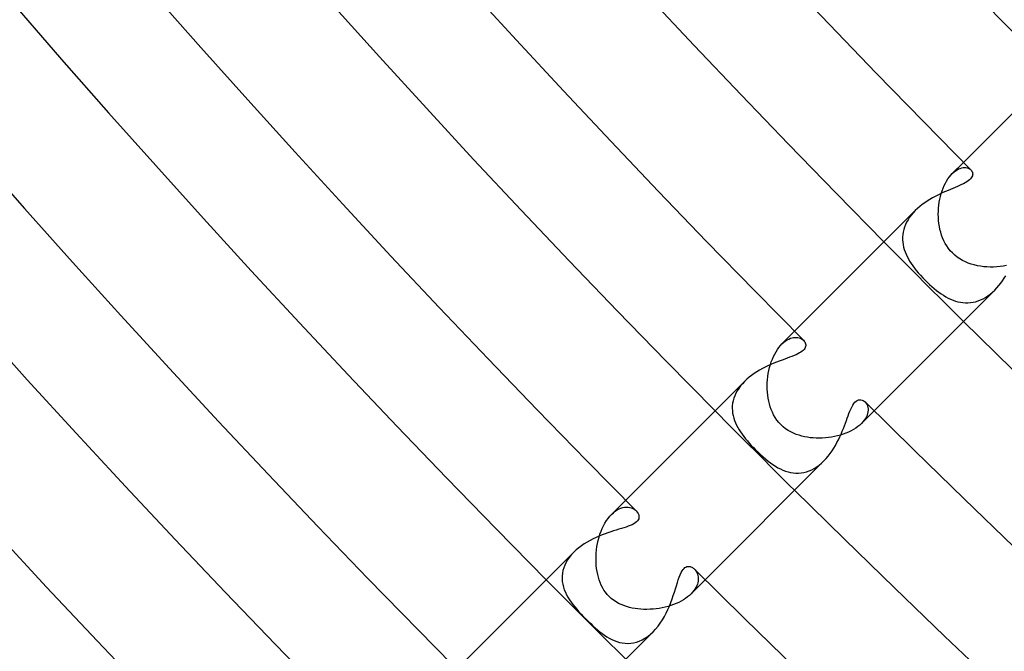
# Model space of a CAD drawing. Header units: millimetres. Extents: x -485 to 485, y -485 to 485.
# Tile 6 of 110: x -313 to -277, y -294 to -271. Entities that reach past the tile are written whole.
import ezdxf

# ---------------------------------------------------------------- set-up
doc = ezdxf.new("R2010")
doc.units = ezdxf.units.MM
doc.layers.add('HIDDEN', color=7, linetype='Continuous')
doc.layers.add('THICK', color=7, linetype='Continuous')

msp = doc.modelspace()

# ---------------------------------------------------------------- linework, layer by layer
at = {"layer": 'HIDDEN'}
for p, q in [((-278.95, -276.122), (-279.349, -276.521)), ((-279.349, -276.521), (-279.293, -276.469)), ((-279.293, -276.469), (-279.236, -276.424)), ((-279.236, -276.424), (-279.179, -276.386)), ((-279.179, -276.386), (-279.123, -276.356)), ((-279.123, -276.356), (-279.068, -276.333)), ((-279.068, -276.333), (-279.014, -276.317)), ((-279.014, -276.317), (-278.962, -276.308)), ((-278.962, -276.308), (-278.913, -276.304)), ((-278.913, -276.304), (-278.866, -276.307)), ((-278.866, -276.307), (-278.822, -276.315)), ((-278.822, -276.315), (-278.782, -276.327)), ((-278.782, -276.327), (-278.745, -276.344)), ((-278.745, -276.344), (-278.713, -276.365)), ((-278.713, -276.365), (-278.685, -276.389)), ((-279.594, -276.864), (-279.55, -276.784)), ((-279.55, -276.784), (-279.502, -276.709)), ((-279.502, -276.709), (-279.453, -276.64)), ((-279.453, -276.64), (-279.401, -276.577)), ((-279.401, -276.577), (-279.349, -276.521)), ((-279.741, -277.23), (-279.709, -277.133)), ((-279.709, -277.133), (-279.674, -277.039)), ((-279.674, -277.039), (-279.636, -276.949)), ((-279.636, -276.949), (-279.594, -276.864)), ((-279.811, -277.538), (-279.792, -277.433)), ((-279.792, -277.433), (-279.768, -277.331)), ((-279.768, -277.331), (-279.741, -277.23)), ((-280.664, -277.835), (-280.737, -277.912)), ((-279.846, -277.966), (-279.844, -277.858)), ((-279.844, -277.858), (-279.837, -277.75)), ((-279.837, -277.75), (-279.826, -277.643)), ((-279.826, -277.643), (-279.811, -277.538)), ((-280.923, -278.16), (-280.972, -278.247)), ((-280.867, -278.075), (-280.923, -278.16)), ((-280.805, -277.992), (-280.867, -278.075)), ((-280.737, -277.912), (-280.805, -277.992)), ((-279.843, -278.075), (-279.846, -277.966)), ((-279.837, -278.183), (-279.843, -278.075)), ((-279.825, -278.29), (-279.837, -278.183)), ((-281.077, -278.512), (-281.098, -278.602)), ((-281.049, -278.423), (-281.077, -278.512)), ((-281.014, -278.334), (-281.049, -278.423)), ((-280.972, -278.247), (-281.014, -278.334)), ((-279.809, -278.397), (-279.825, -278.29)), ((-279.788, -278.503), (-279.809, -278.397)), ((-279.761, -278.607), (-279.788, -278.503)), ((-281.118, -278.782), (-281.119, -278.871)), ((-281.119, -278.871), (-281.112, -278.96)), ((-281.112, -278.692), (-281.118, -278.782)), ((-281.098, -278.602), (-281.112, -278.692)), ((-279.73, -278.709), (-279.761, -278.607)), ((-279.693, -278.81), (-279.73, -278.709)), ((-279.65, -278.908), (-279.693, -278.81)), ((-279.601, -279.003), (-279.65, -278.908)), ((-281.112, -278.96), (-281.1, -279.048)), ((-281.1, -279.048), (-281.081, -279.135)), ((-281.081, -279.135), (-281.057, -279.222)), ((-281.057, -279.222), (-281.028, -279.308)), ((-279.546, -279.095), (-279.601, -279.003)), ((-279.485, -279.183), (-279.546, -279.095)), ((-279.418, -279.267), (-279.485, -279.183)), ((-279.345, -279.345), (-279.418, -279.267)), ((-281.028, -279.308), (-280.994, -279.392)), ((-280.994, -279.392), (-280.955, -279.475)), ((-280.955, -279.475), (-280.912, -279.557)), ((-280.912, -279.557), (-280.865, -279.638)), ((-279.262, -279.422), (-279.345, -279.345)), ((-279.174, -279.492), (-279.262, -279.422)), ((-279.08, -279.555), (-279.174, -279.492)), ((-278.983, -279.612), (-279.08, -279.555)), ((-278.882, -279.662), (-278.983, -279.612)), ((-280.865, -279.638), (-280.814, -279.718)), ((-280.814, -279.718), (-280.758, -279.798)), ((-280.758, -279.798), (-280.697, -279.881)), ((-280.697, -279.881), (-280.631, -279.965)), ((-280.631, -279.965), (-280.559, -280.051)), ((-278.779, -279.705), (-278.882, -279.662)), ((-278.673, -279.742), (-278.779, -279.705)), ((-278.565, -279.772), (-278.673, -279.742)), ((-278.455, -279.798), (-278.565, -279.772)), ((-278.344, -279.818), (-278.455, -279.798)), ((-278.23, -279.832), (-278.344, -279.818)), ((-278.115, -279.841), (-278.23, -279.832)), ((-277.999, -279.845), (-278.115, -279.841)), ((-277.882, -279.844), (-277.999, -279.845)), ((-277.765, -279.838), (-277.882, -279.844)), ((-277.648, -279.827), (-277.765, -279.838)), ((-277.532, -279.81), (-277.648, -279.827)), ((-277.419, -279.789), (-277.532, -279.81)), ((-280.559, -280.051), (-280.482, -280.139)), ((-280.482, -280.139), (-280.4, -280.227)), ((-280.4, -280.227), (-280.314, -280.314)), ((-280.314, -280.314), (-280.235, -280.392)), ((-280.235, -280.392), (-280.155, -280.467)), ((-280.155, -280.467), (-280.073, -280.54)), ((-280.073, -280.54), (-279.991, -280.609)), ((-279.991, -280.609), (-279.909, -280.676)), ((-279.909, -280.676), (-279.827, -280.738)), ((-277.914, -280.738), (-277.836, -280.664)), ((-279.827, -280.738), (-279.744, -280.797)), ((-279.744, -280.797), (-279.66, -280.851)), ((-279.66, -280.851), (-279.576, -280.901)), ((-279.576, -280.901), (-279.492, -280.947)), ((-279.492, -280.947), (-279.407, -280.987)), ((-279.407, -280.987), (-279.321, -281.023)), ((-279.321, -281.023), (-279.234, -281.054)), ((-278.43, -281.052), (-278.34, -281.017)), ((-278.34, -281.017), (-278.252, -280.975)), ((-278.252, -280.975), (-278.164, -280.926)), ((-278.164, -280.926), (-278.078, -280.869)), ((-278.078, -280.869), (-277.995, -280.807)), ((-277.995, -280.807), (-277.914, -280.738)), ((-279.234, -281.054), (-279.147, -281.079)), ((-279.147, -281.079), (-279.059, -281.098)), ((-279.059, -281.098), (-278.971, -281.111)), ((-278.971, -281.111), (-278.881, -281.118)), ((-278.881, -281.118), (-278.791, -281.119)), ((-278.791, -281.119), (-278.701, -281.112)), ((-278.701, -281.112), (-278.61, -281.099)), ((-278.61, -281.099), (-278.52, -281.079)), ((-278.52, -281.079), (-278.43, -281.052)), ((-284.961, -282.132), (-285.411, -282.582)), ((-285.229, -282.438), (-285.169, -282.406)), ((-285.169, -282.406), (-285.11, -282.381)), ((-285.11, -282.381), (-285.052, -282.362)), ((-285.052, -282.362), (-284.996, -282.351)), ((-284.996, -282.351), (-284.941, -282.346)), ((-284.941, -282.346), (-284.889, -282.346)), ((-284.889, -282.346), (-284.84, -282.352)), ((-284.84, -282.352), (-284.793, -282.364)), ((-284.793, -282.364), (-284.75, -282.38)), ((-284.75, -282.38), (-284.71, -282.4)), ((-284.71, -282.4), (-284.674, -282.425)), ((-284.674, -282.425), (-284.643, -282.452)), ((-285.621, -282.857), (-285.571, -282.778)), ((-285.571, -282.778), (-285.519, -282.706)), ((-285.519, -282.706), (-285.466, -282.641)), ((-285.466, -282.641), (-285.411, -282.582)), ((-285.411, -282.582), (-285.351, -282.527)), ((-285.351, -282.527), (-285.29, -282.479)), ((-285.29, -282.479), (-285.229, -282.438)), ((-285.788, -283.217), (-285.751, -283.121)), ((-285.751, -283.121), (-285.711, -283.028)), ((-285.711, -283.028), (-285.668, -282.94)), ((-285.668, -282.94), (-285.621, -282.857)), ((-285.875, -283.527), (-285.85, -283.421)), ((-285.85, -283.421), (-285.821, -283.318)), ((-285.821, -283.318), (-285.788, -283.217)), ((-285.924, -283.853), (-285.912, -283.743)), ((-285.912, -283.743), (-285.896, -283.634)), ((-285.896, -283.634), (-285.875, -283.527)), ((-286.95, -284.161), (-287.004, -284.247)), ((-286.888, -284.077), (-286.95, -284.161)), ((-286.819, -283.996), (-286.888, -284.077)), ((-286.744, -283.916), (-286.819, -283.996)), ((-285.935, -284.075), (-285.932, -283.964)), ((-285.933, -284.186), (-285.935, -284.075)), ((-285.932, -283.964), (-285.924, -283.853)), ((-287.124, -284.513), (-287.148, -284.603)), ((-287.092, -284.424), (-287.124, -284.513)), ((-287.052, -284.335), (-287.092, -284.424)), ((-287.004, -284.247), (-287.052, -284.335)), ((-285.927, -284.296), (-285.933, -284.186)), ((-285.917, -284.404), (-285.927, -284.296)), ((-285.901, -284.511), (-285.917, -284.404)), ((-285.881, -284.615), (-285.901, -284.511)), ((-287.176, -284.781), (-287.179, -284.87)), ((-287.179, -284.87), (-287.175, -284.958)), ((-287.166, -284.692), (-287.176, -284.781)), ((-287.148, -284.603), (-287.166, -284.692)), ((-285.857, -284.718), (-285.881, -284.615)), ((-285.827, -284.818), (-285.857, -284.718)), ((-285.792, -284.917), (-285.827, -284.818)), ((-282.452, -284.643), (-282.425, -284.674)), ((-282.425, -284.674), (-282.401, -284.709)), ((-282.401, -284.709), (-282.38, -284.749)), ((-282.38, -284.749), (-282.364, -284.792)), ((-282.364, -284.792), (-282.353, -284.839)), ((-282.353, -284.839), (-282.346, -284.889)), ((-287.175, -284.958), (-287.165, -285.045)), ((-287.165, -285.045), (-287.149, -285.132)), ((-287.149, -285.132), (-287.127, -285.217)), ((-287.127, -285.217), (-287.099, -285.302)), ((-285.751, -285.014), (-285.792, -284.917)), ((-285.705, -285.108), (-285.751, -285.014)), ((-285.651, -285.2), (-285.705, -285.108)), ((-285.592, -285.288), (-285.651, -285.2)), ((-282.132, -284.961), (-282.582, -285.411)), ((-282.439, -285.231), (-282.48, -285.292)), ((-282.407, -285.171), (-282.439, -285.231)), ((-282.381, -285.111), (-282.407, -285.171)), ((-282.363, -285.053), (-282.381, -285.111)), ((-282.351, -284.996), (-282.363, -285.053)), ((-282.345, -284.941), (-282.351, -284.996)), ((-282.346, -284.889), (-282.345, -284.941)), ((-287.099, -285.302), (-287.066, -285.386)), ((-287.066, -285.386), (-287.028, -285.469)), ((-287.028, -285.469), (-286.986, -285.551)), ((-286.986, -285.551), (-286.938, -285.632)), ((-285.525, -285.372), (-285.592, -285.288)), ((-285.451, -285.451), (-285.525, -285.372)), ((-285.37, -285.527), (-285.451, -285.451)), ((-285.281, -285.597), (-285.37, -285.527)), ((-282.784, -285.575), (-282.864, -285.625)), ((-282.71, -285.522), (-282.784, -285.575)), ((-282.643, -285.467), (-282.71, -285.522)), ((-282.582, -285.411), (-282.643, -285.467)), ((-282.527, -285.352), (-282.582, -285.411)), ((-282.48, -285.292), (-282.527, -285.352)), ((-286.938, -285.632), (-286.887, -285.713)), ((-286.887, -285.713), (-286.831, -285.794)), ((-286.831, -285.794), (-286.771, -285.874)), ((-286.771, -285.874), (-286.708, -285.954)), ((-285.189, -285.658), (-285.281, -285.597)), ((-285.094, -285.712), (-285.189, -285.658)), ((-284.997, -285.759), (-285.094, -285.712)), ((-284.899, -285.799), (-284.997, -285.759)), ((-284.802, -285.832), (-284.899, -285.799)), ((-284.705, -285.86), (-284.802, -285.832)), ((-284.606, -285.883), (-284.705, -285.86)), ((-284.505, -285.902), (-284.606, -285.883)), ((-284.402, -285.917), (-284.505, -285.902)), ((-284.297, -285.927), (-284.402, -285.917)), ((-284.19, -285.933), (-284.297, -285.927)), ((-283.974, -285.932), (-284.083, -285.935)), ((-283.865, -285.925), (-283.974, -285.932)), ((-283.756, -285.914), (-283.865, -285.925)), ((-283.648, -285.898), (-283.756, -285.914)), ((-283.541, -285.878), (-283.648, -285.898)), ((-283.435, -285.854), (-283.541, -285.878)), ((-283.332, -285.825), (-283.435, -285.854)), ((-283.231, -285.793), (-283.332, -285.825)), ((-283.133, -285.756), (-283.231, -285.793)), ((-283.039, -285.716), (-283.133, -285.756)), ((-282.949, -285.672), (-283.039, -285.716)), ((-282.864, -285.625), (-282.949, -285.672)), ((-286.708, -285.954), (-286.641, -286.034)), ((-286.641, -286.034), (-286.572, -286.113)), ((-286.572, -286.113), (-286.5, -286.193)), ((-286.5, -286.193), (-286.425, -286.271)), ((-286.425, -286.271), (-286.349, -286.349)), ((-284.083, -285.935), (-284.19, -285.933)), ((-286.349, -286.349), (-286.26, -286.436)), ((-286.26, -286.436), (-286.171, -286.519)), ((-286.171, -286.519), (-286.082, -286.599)), ((-286.082, -286.599), (-285.994, -286.675)), ((-285.994, -286.675), (-285.906, -286.747)), ((-285.906, -286.747), (-285.818, -286.814)), ((-285.818, -286.814), (-285.729, -286.876)), ((-285.729, -286.876), (-285.641, -286.933)), ((-285.641, -286.933), (-285.553, -286.984)), ((-284.259, -287.011), (-284.17, -286.955)), ((-284.17, -286.955), (-284.082, -286.892)), ((-284.082, -286.892), (-283.997, -286.821)), ((-283.997, -286.821), (-283.915, -286.744)), ((-285.553, -286.984), (-285.464, -287.03)), ((-285.464, -287.03), (-285.374, -287.071)), ((-285.374, -287.071), (-285.284, -287.105)), ((-285.284, -287.105), (-285.192, -287.134)), ((-285.192, -287.134), (-285.1, -287.155)), ((-285.1, -287.155), (-285.007, -287.17)), ((-285.007, -287.17), (-284.914, -287.178)), ((-284.914, -287.178), (-284.82, -287.178)), ((-284.82, -287.178), (-284.726, -287.17)), ((-284.726, -287.17), (-284.632, -287.155)), ((-284.632, -287.155), (-284.538, -287.131)), ((-284.538, -287.131), (-284.443, -287.099)), ((-284.443, -287.099), (-284.35, -287.059)), ((-284.35, -287.059), (-284.259, -287.011)), ((-290.971, -288.143), (-291.474, -288.645)), ((-291.597, -288.787), (-291.536, -288.713)), ((-291.536, -288.713), (-291.474, -288.645)), ((-291.474, -288.645), (-291.409, -288.585)), ((-291.409, -288.585), (-291.342, -288.532)), ((-291.342, -288.532), (-291.275, -288.488)), ((-291.275, -288.488), (-291.208, -288.453)), ((-291.208, -288.453), (-291.141, -288.425)), ((-291.141, -288.425), (-291.075, -288.405)), ((-291.075, -288.405), (-291.01, -288.393)), ((-291.01, -288.393), (-290.948, -288.388)), ((-290.948, -288.388), (-290.887, -288.39)), ((-290.887, -288.39), (-290.829, -288.399)), ((-290.829, -288.399), (-290.774, -288.413)), ((-290.774, -288.413), (-290.722, -288.434)), ((-290.722, -288.434), (-290.675, -288.459)), ((-290.675, -288.459), (-290.632, -288.489)), ((-290.632, -288.489), (-290.594, -288.523)), ((-291.806, -289.147), (-291.759, -289.049)), ((-291.759, -289.049), (-291.709, -288.956)), ((-291.709, -288.956), (-291.654, -288.868)), ((-291.654, -288.868), (-291.597, -288.787)), ((-291.919, -289.46), (-291.886, -289.353)), ((-291.886, -289.353), (-291.848, -289.248)), ((-291.848, -289.248), (-291.806, -289.147)), ((-291.993, -289.794), (-291.973, -289.681)), ((-291.973, -289.681), (-291.948, -289.57)), ((-291.948, -289.57), (-291.919, -289.46)), ((-292.9, -290.077), (-292.973, -290.166)), ((-292.821, -289.992), (-292.9, -290.077)), ((-292.027, -290.247), (-292.025, -290.134)), ((-292.025, -290.134), (-292.019, -290.02)), ((-292.019, -290.02), (-292.008, -289.907)), ((-292.008, -289.907), (-291.993, -289.794)), ((-293.141, -290.448), (-293.178, -290.545)), ((-293.094, -290.352), (-293.141, -290.448)), ((-293.038, -290.258), (-293.094, -290.352)), ((-292.973, -290.166), (-293.038, -290.258)), ((-292.024, -290.359), (-292.027, -290.247)), ((-292.017, -290.469), (-292.024, -290.359)), ((-292.005, -290.577), (-292.017, -290.469)), ((-293.225, -290.743), (-293.235, -290.841)), ((-293.206, -290.644), (-293.225, -290.743)), ((-293.178, -290.545), (-293.206, -290.644)), ((-291.989, -290.682), (-292.005, -290.577)), ((-291.968, -290.784), (-291.989, -290.682)), ((-291.943, -290.883), (-291.968, -290.784)), ((-288.523, -290.594), (-288.495, -290.624)), ((-288.495, -290.624), (-288.47, -290.658)), ((-288.47, -290.658), (-288.448, -290.695)), ((-288.448, -290.695), (-288.428, -290.734)), ((-288.428, -290.734), (-288.412, -290.777)), ((-288.412, -290.777), (-288.4, -290.822)), ((-288.4, -290.822), (-288.392, -290.869)), ((-293.235, -290.841), (-293.236, -290.94)), ((-293.236, -290.94), (-293.228, -291.037)), ((-293.228, -291.037), (-293.212, -291.134)), ((-293.212, -291.134), (-293.188, -291.23)), ((-291.914, -290.979), (-291.943, -290.883)), ((-291.879, -291.073), (-291.914, -290.979)), ((-291.84, -291.165), (-291.879, -291.073)), ((-291.795, -291.253), (-291.84, -291.165)), ((-288.143, -290.971), (-288.645, -291.474)), ((-288.443, -291.187), (-288.471, -291.244)), ((-288.421, -291.131), (-288.443, -291.187)), ((-288.405, -291.076), (-288.421, -291.131)), ((-288.394, -291.022), (-288.405, -291.076)), ((-288.389, -290.969), (-288.394, -291.022)), ((-288.392, -290.869), (-288.388, -290.918)), ((-288.388, -290.918), (-288.389, -290.969)), ((-293.188, -291.23), (-293.157, -291.325)), ((-293.157, -291.325), (-293.119, -291.417)), ((-293.119, -291.417), (-293.075, -291.508)), ((-293.075, -291.508), (-293.026, -291.596)), ((-291.745, -291.338), (-291.795, -291.253)), ((-291.689, -291.419), (-291.745, -291.338)), ((-291.628, -291.494), (-291.689, -291.419)), ((-291.564, -291.564), (-291.628, -291.494)), ((-288.704, -291.529), (-288.768, -291.582)), ((-288.645, -291.474), (-288.704, -291.529)), ((-288.592, -291.417), (-288.645, -291.474)), ((-288.545, -291.359), (-288.592, -291.417)), ((-288.505, -291.302), (-288.545, -291.359)), ((-288.471, -291.244), (-288.505, -291.302)), ((-293.026, -291.596), (-292.972, -291.684)), ((-292.972, -291.684), (-292.913, -291.769)), ((-292.913, -291.769), (-292.85, -291.853)), ((-292.85, -291.853), (-292.782, -291.938)), ((-291.484, -291.637), (-291.564, -291.564)), ((-291.4, -291.702), (-291.484, -291.637)), ((-291.313, -291.76), (-291.4, -291.702)), ((-291.223, -291.811), (-291.313, -291.76)), ((-291.13, -291.856), (-291.223, -291.811)), ((-291.035, -291.894), (-291.13, -291.856)), ((-289.266, -291.855), (-289.364, -291.889)), ((-289.173, -291.817), (-289.266, -291.855)), ((-289.083, -291.776), (-289.173, -291.817)), ((-288.997, -291.731), (-289.083, -291.776)), ((-288.915, -291.684), (-288.997, -291.731)), ((-288.839, -291.634), (-288.915, -291.684)), ((-288.768, -291.582), (-288.839, -291.634)), ((-292.782, -291.938), (-292.71, -292.024)), ((-292.71, -292.024), (-292.633, -292.11)), ((-292.633, -292.11), (-292.552, -292.198)), ((-292.552, -292.198), (-292.467, -292.287)), ((-290.938, -291.927), (-291.035, -291.894)), ((-290.84, -291.955), (-290.938, -291.927)), ((-290.74, -291.978), (-290.84, -291.955)), ((-290.638, -291.996), (-290.74, -291.978)), ((-290.534, -292.01), (-290.638, -291.996)), ((-290.429, -292.02), (-290.534, -292.01)), ((-290.321, -292.026), (-290.429, -292.02)), ((-290.213, -292.027), (-290.321, -292.026)), ((-290.103, -292.024), (-290.213, -292.027)), ((-289.994, -292.017), (-290.103, -292.024)), ((-289.886, -292.006), (-289.994, -292.017)), ((-289.778, -291.99), (-289.886, -292.006)), ((-289.672, -291.971), (-289.778, -291.99)), ((-289.567, -291.948), (-289.672, -291.971)), ((-289.464, -291.92), (-289.567, -291.948)), ((-289.364, -291.889), (-289.464, -291.92)), ((-292.467, -292.287), (-292.377, -292.377)), ((-292.377, -292.377), (-292.298, -292.456)), ((-292.298, -292.456), (-292.217, -292.534)), ((-292.217, -292.534), (-292.135, -292.61)), ((-292.135, -292.61), (-292.053, -292.684)), ((-292.053, -292.684), (-291.971, -292.755)), ((-291.971, -292.755), (-291.889, -292.822)), ((-291.889, -292.822), (-291.806, -292.886)), ((-291.806, -292.886), (-291.724, -292.945)), ((-290.184, -292.987), (-290.087, -292.909)), ((-290.087, -292.909), (-289.993, -292.822)), ((-291.724, -292.945), (-291.641, -292.999)), ((-291.641, -292.999), (-291.555, -293.05)), ((-291.555, -293.05), (-291.467, -293.096)), ((-291.467, -293.096), (-291.377, -293.136)), ((-291.377, -293.136), (-291.285, -293.171)), ((-291.285, -293.171), (-291.19, -293.199)), ((-291.19, -293.199), (-291.093, -293.22)), ((-291.093, -293.22), (-290.995, -293.232)), ((-290.995, -293.232), (-290.895, -293.237)), ((-290.895, -293.237), (-290.794, -293.232)), ((-290.794, -293.232), (-290.692, -293.217)), ((-290.692, -293.217), (-290.589, -293.192)), ((-290.589, -293.192), (-290.487, -293.157)), ((-290.487, -293.157), (-290.385, -293.111)), ((-290.385, -293.111), (-290.284, -293.054)), ((-290.284, -293.054), (-290.184, -292.987))]:
    msp.add_line(p, q, dxfattribs=at)
for radius, start, end in [(396.5, 224.71097, 225.28903), (405, 224.71704, 225.28295), (413.5, 224.72289, 225.27711)]:
    msp.add_arc((0, 0), radius, start, end, dxfattribs=at)
at = {"layer": 'THICK'}
for p, q in [((-274.583, -271.754), (-278.95, -276.122)), ((-278.685, -276.389), (-278.664, -276.414)), ((-278.664, -276.414), (-278.647, -276.44)), ((-278.647, -276.44), (-278.633, -276.469)), ((-278.633, -276.469), (-278.625, -276.5)), ((-278.833, -276.813), (-278.89, -276.847)), ((-278.783, -276.779), (-278.833, -276.813)), ((-278.739, -276.745), (-278.783, -276.779)), ((-278.703, -276.71), (-278.739, -276.745)), ((-278.673, -276.674), (-278.703, -276.71)), ((-278.65, -276.639), (-278.673, -276.674)), ((-278.634, -276.603), (-278.65, -276.639)), ((-278.625, -276.567), (-278.634, -276.603)), ((-278.625, -276.5), (-278.622, -276.533)), ((-278.622, -276.533), (-278.625, -276.567)), ((-279.587, -277.156), (-279.679, -277.197)), ((-279.497, -277.118), (-279.587, -277.156)), ((-279.41, -277.081), (-279.497, -277.118)), ((-279.325, -277.045), (-279.41, -277.081)), ((-279.244, -277.011), (-279.325, -277.045)), ((-279.165, -276.978), (-279.244, -277.011)), ((-279.09, -276.945), (-279.165, -276.978)), ((-279.019, -276.913), (-279.09, -276.945)), ((-278.952, -276.88), (-279.019, -276.913)), ((-278.89, -276.847), (-278.952, -276.88)), ((-280.241, -277.499), (-280.331, -277.559)), ((-280.149, -277.441), (-280.241, -277.499)), ((-280.055, -277.387), (-280.149, -277.441)), ((-279.961, -277.335), (-280.055, -277.387)), ((-279.866, -277.286), (-279.961, -277.335)), ((-279.772, -277.241), (-279.866, -277.286)), ((-279.679, -277.197), (-279.772, -277.241)), ((-280.664, -277.836), (-284.961, -282.132)), ((-280.586, -277.762), (-280.664, -277.835)), ((-280.505, -277.691), (-280.586, -277.762)), ((-280.419, -277.624), (-280.505, -277.691)), ((-280.331, -277.559), (-280.419, -277.624)), ((-277.561, -280.334), (-277.501, -280.244)), ((-277.501, -280.244), (-277.443, -280.152)), ((-277.836, -280.664), (-282.132, -284.961)), ((-277.836, -280.664), (-277.762, -280.587)), ((-277.762, -280.587), (-277.692, -280.506)), ((-277.692, -280.506), (-277.625, -280.421)), ((-277.625, -280.421), (-277.561, -280.334)), ((-284.624, -282.776), (-284.654, -282.809)), ((-284.643, -282.452), (-284.619, -282.48)), ((-284.6, -282.743), (-284.624, -282.776)), ((-284.619, -282.48), (-284.599, -282.509)), ((-284.583, -282.709), (-284.6, -282.743)), ((-284.599, -282.509), (-284.583, -282.541)), ((-284.583, -282.541), (-284.572, -282.573)), ((-284.571, -282.675), (-284.583, -282.709)), ((-284.572, -282.573), (-284.566, -282.607)), ((-284.566, -282.641), (-284.571, -282.675)), ((-284.566, -282.607), (-284.566, -282.641)), ((-285.313, -283.121), (-285.408, -283.155)), ((-285.223, -283.088), (-285.313, -283.121)), ((-285.136, -283.056), (-285.223, -283.088)), ((-285.053, -283.025), (-285.136, -283.056)), ((-284.976, -282.994), (-285.053, -283.025)), ((-284.905, -282.963), (-284.976, -282.994)), ((-284.841, -282.933), (-284.905, -282.963)), ((-284.784, -282.903), (-284.841, -282.933)), ((-284.734, -282.873), (-284.784, -282.903)), ((-284.691, -282.841), (-284.734, -282.873)), ((-284.654, -282.809), (-284.691, -282.841)), ((-286.108, -283.459), (-286.208, -283.514)), ((-286.008, -283.408), (-286.108, -283.459)), ((-285.907, -283.359), (-286.008, -283.408)), ((-285.805, -283.313), (-285.907, -283.359)), ((-285.704, -283.27), (-285.805, -283.313)), ((-285.603, -283.23), (-285.704, -283.27)), ((-285.504, -283.191), (-285.603, -283.23)), ((-285.408, -283.155), (-285.504, -283.191)), ((-286.581, -283.769), (-286.665, -283.84)), ((-286.493, -283.7), (-286.581, -283.769)), ((-286.401, -283.635), (-286.493, -283.7)), ((-286.306, -283.573), (-286.401, -283.635)), ((-286.208, -283.514), (-286.306, -283.573)), ((-286.744, -283.915), (-290.971, -288.143)), ((-286.665, -283.84), (-286.744, -283.916)), ((-282.961, -284.899), (-282.927, -284.828)), ((-282.927, -284.828), (-282.89, -284.763)), ((-282.89, -284.763), (-282.852, -284.705)), ((-282.852, -284.705), (-282.812, -284.657)), ((-282.812, -284.657), (-282.771, -284.619)), ((-282.771, -284.619), (-282.729, -284.592)), ((-282.729, -284.592), (-282.686, -284.574)), ((-282.686, -284.574), (-282.643, -284.566)), ((-282.643, -284.566), (-282.601, -284.567)), ((-282.601, -284.567), (-282.56, -284.576)), ((-282.56, -284.576), (-282.521, -284.592)), ((-282.521, -284.592), (-282.485, -284.615)), ((-282.485, -284.615), (-282.452, -284.643)), ((-283.118, -285.305), (-283.086, -285.218)), ((-283.086, -285.218), (-283.055, -285.134)), ((-283.055, -285.134), (-283.025, -285.054)), ((-283.025, -285.054), (-282.994, -284.975)), ((-282.994, -284.975), (-282.961, -284.899)), ((-283.223, -285.587), (-283.186, -285.49)), ((-283.186, -285.49), (-283.151, -285.396)), ((-283.151, -285.396), (-283.118, -285.305)), ((-283.399, -285.991), (-283.351, -285.889)), ((-283.351, -285.889), (-283.305, -285.787)), ((-283.305, -285.787), (-283.263, -285.686)), ((-283.263, -285.686), (-283.223, -285.587)), ((-283.565, -286.292), (-283.506, -286.193)), ((-283.506, -286.193), (-283.451, -286.092)), ((-283.451, -286.092), (-283.399, -285.991)), ((-283.838, -286.662), (-283.764, -286.575)), ((-283.764, -286.575), (-283.694, -286.484)), ((-283.694, -286.484), (-283.627, -286.39)), ((-283.627, -286.39), (-283.565, -286.292)), ((-283.915, -286.744), (-288.143, -290.971)), ((-283.915, -286.744), (-283.838, -286.662)), ((-290.594, -288.523), (-290.557, -288.566)), ((-290.557, -288.566), (-290.528, -288.612)), ((-290.528, -288.612), (-290.509, -288.66)), ((-290.509, -288.66), (-290.499, -288.708)), ((-290.499, -288.708), (-290.499, -288.755)), ((-290.88, -289.068), (-290.958, -289.095)), ((-290.808, -289.04), (-290.88, -289.068)), ((-290.742, -289.012), (-290.808, -289.04)), ((-290.684, -288.981), (-290.742, -289.012)), ((-290.632, -288.95), (-290.684, -288.981)), ((-290.589, -288.916), (-290.632, -288.95)), ((-290.554, -288.88), (-290.589, -288.916)), ((-290.527, -288.841), (-290.554, -288.88)), ((-290.508, -288.8), (-290.527, -288.841)), ((-290.499, -288.755), (-290.508, -288.8)), ((-291.919, -289.42), (-292.027, -289.467)), ((-291.812, -289.377), (-291.919, -289.42)), ((-291.706, -289.337), (-291.812, -289.377)), ((-291.602, -289.3), (-291.706, -289.337)), ((-291.501, -289.265), (-291.602, -289.3)), ((-291.402, -289.234), (-291.501, -289.265)), ((-291.306, -289.204), (-291.402, -289.234)), ((-291.214, -289.176), (-291.306, -289.204)), ((-291.126, -289.149), (-291.214, -289.176)), ((-291.04, -289.122), (-291.126, -289.149)), ((-290.958, -289.095), (-291.04, -289.122)), ((-292.548, -289.763), (-292.644, -289.836)), ((-292.448, -289.696), (-292.548, -289.763)), ((-292.346, -289.632), (-292.448, -289.696)), ((-292.241, -289.573), (-292.346, -289.632)), ((-292.134, -289.518), (-292.241, -289.573)), ((-292.027, -289.467), (-292.134, -289.518)), ((-292.822, -289.993), (-296.981, -294.153)), ((-292.735, -289.912), (-292.821, -289.992)), ((-292.644, -289.836), (-292.735, -289.912)), ((-289.068, -290.878), (-289.034, -290.792)), ((-289.034, -290.792), (-288.999, -290.716)), ((-288.999, -290.716), (-288.964, -290.654)), ((-288.964, -290.654), (-288.929, -290.605)), ((-288.929, -290.605), (-288.895, -290.567)), ((-288.895, -290.567), (-288.861, -290.539)), ((-288.861, -290.539), (-288.827, -290.519)), ((-288.827, -290.519), (-288.793, -290.506)), ((-288.793, -290.506), (-288.761, -290.499)), ((-288.761, -290.499), (-288.73, -290.497)), ((-288.73, -290.497), (-288.702, -290.499)), ((-288.702, -290.499), (-288.675, -290.504)), ((-288.675, -290.504), (-288.648, -290.513)), ((-288.648, -290.513), (-288.622, -290.524)), ((-288.622, -290.524), (-288.596, -290.537)), ((-288.596, -290.537), (-288.57, -290.554)), ((-288.57, -290.554), (-288.546, -290.573)), ((-288.546, -290.573), (-288.523, -290.594)), ((-289.2, -291.295), (-289.166, -291.183)), ((-289.166, -291.183), (-289.133, -291.075)), ((-289.133, -291.075), (-289.1, -290.973)), ((-289.1, -290.973), (-289.068, -290.878)), ((-289.318, -291.654), (-289.276, -291.532)), ((-289.276, -291.532), (-289.237, -291.412)), ((-289.237, -291.412), (-289.2, -291.295)), ((-289.415, -291.906), (-289.364, -291.779)), ((-289.364, -291.779), (-289.318, -291.654)), ((-289.595, -292.28), (-289.53, -292.157)), ((-289.53, -292.157), (-289.47, -292.032)), ((-289.47, -292.032), (-289.415, -291.906)), ((-289.82, -292.624), (-289.74, -292.514)), ((-289.74, -292.514), (-289.665, -292.4)), ((-289.665, -292.4), (-289.595, -292.28)), ((-289.993, -292.822), (-294.153, -296.981)), ((-289.993, -292.822), (-289.905, -292.727)), ((-289.905, -292.727), (-289.82, -292.624))]:
    msp.add_line(p, q, dxfattribs=at)
for radius, start, end in [(426.5, 180.16883, 224.83112), (418, 180.18751, 224.8125), (409.5, 180.20493, 224.79508), (401, 180.22131, 224.77869), (392.5, 180.23696, 224.76305), (436, 180.242, 224.75801), (430.5, 180.26618, 224.73383), (422, 180.27156, 224.72845), (413.5, 180.27712, 224.72289), (405, 180.28296, 224.71704), (396.5, 180.28904, 224.71097), (388, 180.29534, 224.70467), (396.5, 225.28903, 269.71102), (401, 225.2213, 269.77869), (405, 225.28295, 269.71703), (409.5, 225.20492, 269.79507)]:
    msp.add_arc((0, 0), radius, start, end, dxfattribs=at)

doc.saveas('drawing.dxf')
